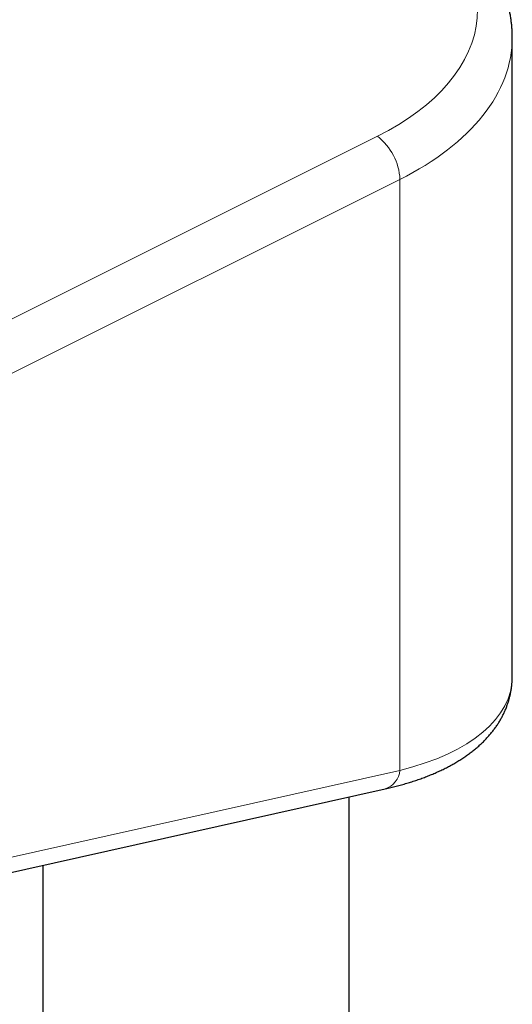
# Model space of a CAD drawing. Header units: millimetres. Extents: x 8 to 969, y 12 to 960.
# Tile 162 of 256: x 850 to 879, y 319 to 376. Entities that reach past the tile are written whole.
import ezdxf

# ---------------------------------------------------------------- set-up
doc = ezdxf.new("R2010")
doc.units = ezdxf.units.MM

msp = doc.modelspace()

# ---------------------------------------------------------------- linework, layer by layer
at = {"color": 7, "linetype": 'Continuous', "lineweight": 30}
for p, q in [((879.087, 337.994), (879.087, 375.119)), ((842.159, 324.832), (871.701, 331.433)), ((869.596, 123.807), (869.596, 330.962)), ((851.796, 326.985), (851.796, 124.859))]:
    msp.add_line(p, q, dxfattribs=at)
at = {"color": 252, "linetype": 'Continuous', "lineweight": 0}
for p, q in [((844.565, 356.052), (871.248, 369.383)), ((872.554, 366.878), (845.872, 353.546)), ((872.554, 366.878), (872.554, 332.502)), ((843.013, 325.901), (872.554, 332.502))]:
    msp.add_line(p, q, dxfattribs=at)
for centre, radius, start, end in [((869.2, 366.723), 3.357, 2.6453, 52.4246), ((871.298, 332.629), 1.263, 288.6046, 354.2106)]:
    msp.add_arc(centre, radius, start, end, dxfattribs=at)
for centre, major_axis, ratio, start_param, end_param in [((860.679, 376.63), (16.391, 0.171), 0.584112, 5.407035, 7.050611), ((860.696, 375.006), (18.391, 0.171), 0.583374, 5.407711, 6.277784), ((860.696, 340.337), (18.347, -2.916), 0.440963, 5.483088, 6.353151)]:
    msp.add_ellipse(centre, major_axis=major_axis, ratio=ratio, start_param=start_param, end_param=end_param, dxfattribs=at)
at = {"color": 7, "linetype": 'Continuous', "lineweight": 30}
for points, knots in [([(879.086, 375.119), (879.086, 375.175), (879.086, 375.316), (879.077, 375.542), (879.058, 375.796), (879.031, 376.049), (878.996, 376.302), (878.952, 376.555), (878.9, 376.806), (878.839, 377.057), (878.769, 377.307), (878.692, 377.556), (878.605, 377.804), (878.511, 378.05), (878.407, 378.295), (878.296, 378.539), (878.176, 378.781), (878.047, 379.021), (877.91, 379.26), (877.765, 379.497), (877.611, 379.731), (877.449, 379.964), (877.279, 380.194), (877.101, 380.422), (876.915, 380.647), (876.72, 380.869), (876.518, 381.089), (876.308, 381.305), (876.09, 381.518), (875.865, 381.728), (875.632, 381.935), (875.392, 382.138), (875.145, 382.337), (874.891, 382.533), (874.63, 382.725), (874.363, 382.912), (874.089, 383.096), (873.809, 383.276), (873.59, 383.411), (873.463, 383.485), (873.434, 383.502)], [0, 0, 0, 0, 0.016988, 0.042753, 0.068516, 0.094292, 0.120091, 0.145925, 0.171806, 0.197745, 0.223753, 0.249838, 0.276011, 0.302279, 0.32865, 0.355129, 0.381721, 0.408429, 0.435257, 0.462205, 0.489274, 0.516461, 0.543764, 0.571179, 0.598703, 0.626328, 0.65405, 0.68186, 0.709752, 0.737718, 0.765751, 0.793842, 0.821985, 0.850171, 0.878394, 0.906648, 0.934925, 0.963221, 0.99153, 1, 1, 1, 1]), ([(871.701, 331.433), (871.756, 331.445), (871.919, 331.482), (872.184, 331.546), (872.496, 331.627), (872.802, 331.713), (873.104, 331.803), (873.401, 331.897), (873.692, 331.997), (873.978, 332.101), (874.258, 332.21), (874.532, 332.324), (874.801, 332.443), (875.063, 332.566), (875.318, 332.694), (875.566, 332.827), (875.808, 332.965), (876.041, 333.107), (876.267, 333.253), (876.486, 333.404), (876.695, 333.56), (876.897, 333.719), (877.089, 333.882), (877.273, 334.048), (877.448, 334.218), (877.614, 334.391), (877.771, 334.567), (877.919, 334.746), (878.058, 334.928), (878.187, 335.112), (878.308, 335.298), (878.42, 335.487), (878.523, 335.677), (878.617, 335.87), (878.703, 336.065), (878.78, 336.261), (878.848, 336.459), (878.908, 336.659), (878.959, 336.859), (879.001, 337.062), (879.036, 337.265), (879.061, 337.47), (879.078, 337.676), (879.087, 337.851), (879.086, 337.958), (879.086, 337.996)], [0, 0, 0, 0, 0.013345, 0.039017, 0.064731, 0.090496, 0.116308, 0.142164, 0.168059, 0.193987, 0.219939, 0.245907, 0.271873, 0.297821, 0.323731, 0.349582, 0.37535, 0.401007, 0.426526, 0.451876, 0.47703, 0.501958, 0.526637, 0.551045, 0.575165, 0.598986, 0.622502, 0.645712, 0.668622, 0.69124, 0.71358, 0.735658, 0.757494, 0.77911, 0.800528, 0.821772, 0.842868, 0.863842, 0.884719, 0.905525, 0.926286, 0.947029, 0.967772, 0.988539, 1, 1, 1, 1])]:
    msp.add_open_spline(points, degree=3, knots=knots, dxfattribs=at)

doc.saveas('drawing.dxf')
